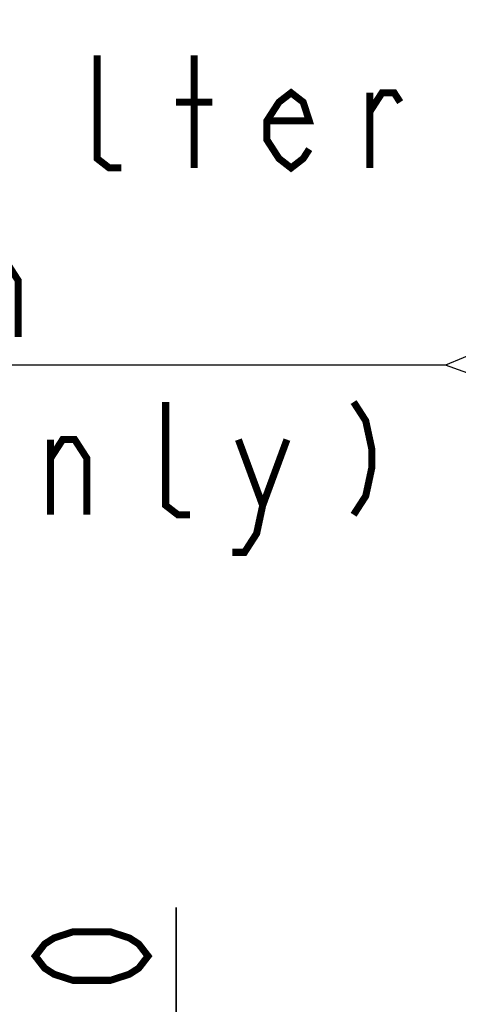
# Model space of a CAD drawing. Extents: x 35 to 410, y 33 to 287.
# Tile 55 of 65: x 233 to 245, y 185 to 213. Entities that reach past the tile are written whole.
import ezdxf

# ---------------------------------------------------------------- set-up
doc = ezdxf.new("R2010")
doc.units = 0
doc.header["$LTSCALE"] = 23.1
doc.layers.get('0').update_dxf_attribs({"linetype": 'CONTINUOUS'})
doc.layers.add('ALL_DIM', color=7, linetype='CONTINUOUS')
doc.layers.add('ALL_NOTE', color=7, linetype='CONTINUOUS')
doc.dimstyles.get("Standard").update_dxf_attribs({"dimtxt": 2.5, "dimasz": 2.5, "dimexe": 1.25, "dimexo": 0.625, "dimtad": 1, "dimcen": 2.5, "dimazin": 3, "dimtfac": 1, "dimtmove": 0, "dimatfit": 3})

# ---------------------------------------------------------------- blocks, each defined once
blk = doc.blocks.new('_OPEN')
at = {"color": 0, "linetype": 'BYBLOCK'}
for p, q in [((0, 0), (-1, 0.25)), ((-1, -0.25), (0, 0)), ((-1, 0), (0, 0))]:
    blk.add_line(p, q, dxfattribs=at)
blk = doc.blocks.new('*D7')
at = {"layer": 'ALL_DIM', "color": 2, "linetype": 'CONTINUOUS'}
for p, q in [((252.201, 217.14), (212.968, 217.14)), ((213.968, 217.14), (213.968, 189.89)), ((213.968, 162.64), (213.968, 189.89)), ((254.851, 162.64), (212.968, 162.64))]:
    blk.add_line(p, q, dxfattribs=at)
at = {"layer": 'ALL_DIM', "color": 2, "linetype": 'CONTINUOUS', "xscale": 2, "yscale": 2, "zscale": 2}
for p, rotation in [((213.968, 217.14), 90), ((213.968, 162.64), 270)]:
    blk.add_blockref('_OPEN', p, dxfattribs=dict(at, rotation=rotation))
blk = doc.blocks.new('_DOT')
at = {"color": 0, "linetype": 'BYBLOCK'}
blk.add_line((-0.25, 0), (-1, 0), dxfattribs=at)
at = {"color": 0, "linetype": 'BYBLOCK', "const_width": 0.25}
blk.add_lwpolyline([(-0.125, 0, 1), (0.125, 0, 1)], format="xyb", close=True, dxfattribs=at)
blk = doc.blocks.new('*D25')
at = {"layer": 'ALL_DIM', "color": 2, "linetype": 'CONTINUOUS'}
for p, q in [((237.192, 178.89), (237.192, 187.869)), ((237.192, 187.869), (237.192, 176.378)), ((264.92, 178.89), (236.192, 178.89)), ((237.192, 173.615), (237.192, 176.378)), ((252.231, 173.865), (236.192, 173.865)), ((237.192, 173.865), (237.192, 173.615))]:
    blk.add_line(p, q, dxfattribs=at)
at = {"layer": 'ALL_DIM', "color": 2, "linetype": 'CONTINUOUS', "xscale": 2, "yscale": 2, "zscale": 2}
for name, p, rotation in [('_OPEN', (237.192, 178.89), 270), ('_DOT', (237.192, 173.865), 90)]:
    blk.add_blockref(name, p, dxfattribs=dict(at, rotation=rotation))
blk = doc.blocks.new('*D27')
at = {"layer": 'ALL_DIM', "color": 2, "linetype": 'CONTINUOUS'}
for p, q in [((231.669, 181.53), (231.669, 193.92)), ((231.669, 193.92), (231.669, 177.235)), ((286.664, 181.53), (230.669, 181.53)), ((231.669, 172.69), (231.669, 177.235)), ((267.891, 172.94), (230.669, 172.94)), ((231.669, 172.94), (231.669, 172.69))]:
    blk.add_line(p, q, dxfattribs=at)
at = {"layer": 'ALL_DIM', "color": 2, "linetype": 'CONTINUOUS', "xscale": 2, "yscale": 2, "zscale": 2}
for name, p, rotation in [('_OPEN', (231.669, 181.53), 270), ('_DOT', (231.669, 172.94), 90)]:
    blk.add_blockref(name, p, dxfattribs=dict(at, rotation=rotation))

msp = doc.modelspace()

# ---------------------------------------------------------------- linework, layer by layer
at = {"layer": 'ALL_DIM', "color": 2, "linetype": 'CONTINUOUS', "const_width": 0.2}
msp.add_lwpolyline([(236.392, 186.493), (236.126, 186.149), (235.859, 185.977), (235.326, 185.805), (234.259, 185.805), (233.726, 185.977), (233.459, 186.149), (233.192, 186.493), (233.459, 186.837), (233.726, 187.009), (234.259, 187.181), (235.326, 187.181), (235.859, 187.009), (236.126, 186.837), (236.392, 186.493)], dxfattribs=at)
at = {"layer": 'ALL_NOTE', "color": 2, "linetype": 'CONTINUOUS'}
for p, q in [((253.387, 206.807), (244.828, 203.269)), ((244.578, 203.269), (217.058, 203.269)), ((244.578, 203.269), (217.058, 203.269)), ((244.828, 203.269), (244.578, 203.269)), ((244.828, 203.269), (244.578, 203.269)), ((252.615, 200.513), (244.828, 203.269))]:
    msp.add_line(p, q, dxfattribs=at)
at = {"layer": 'ALL_NOTE', "color": 2, "linetype": 'CONTINUOUS', "const_width": 0.2}
for points in [[(235.634, 208.869), (235.29, 208.869), (234.946, 209.136), (234.946, 212.069)], [(237.698, 208.869), (237.698, 212.069)], [(240.966, 209.403), (240.794, 209.136), (240.45, 208.869), (240.106, 209.136), (239.762, 209.669), (239.762, 210.203), (240.106, 210.736), (240.45, 211.003), (240.794, 210.736), (240.966, 210.203), (239.762, 210.203)], [(242.686, 210.469), (243.03, 211.003), (243.374, 211.003), (243.546, 210.736)], [(242.686, 208.869), (242.686, 211.003)], [(237.182, 210.736), (238.214, 210.736)], [(232.022, 206.203), (232.366, 206.203), (232.71, 205.669), (232.71, 204.069)], [(237.58, 199.023), (237.236, 199.023), (236.892, 199.289), (236.892, 202.223)], [(242.224, 202.223), (242.568, 201.689), (242.74, 200.889), (242.74, 200.356), (242.568, 199.556), (242.224, 199.023)], [(233.624, 199.023), (233.624, 201.156)], [(233.624, 200.623), (233.968, 201.156), (234.312, 201.156), (234.656, 200.623), (234.656, 199.023)], [(238.956, 201.156), (239.644, 199.289), (239.472, 198.489), (239.128, 197.956), (238.784, 197.956)], [(239.644, 199.289), (240.332, 201.156)]]:
    msp.add_lwpolyline(points, dxfattribs=at)

# ---------------------------------------------------------------- dimensions: what is measured, and where the dimension line sits
at = {"layer": 'ALL_DIM', "color": 2, "linetype": 'CONTINUOUS'}
dim = msp.add_linear_dim(base=(213.968, 217.14), p1=(255.851, 162.64), p2=(253.201, 217.14), angle=90, dimstyle='Standard', dxfattribs=at)
dim.commit()
dim.dimension.update_dxf_attribs({"geometry": '*D7', "text_midpoint": (213.968, 185.762), "dimtype": 128})
for base, p1, p2, picture, middle in [((231.669, 181.53), (268.891, 172.94), (287.664, 181.53), '*D27', (231.669, 182.912)), ((237.19230396, 178.89037957), (253.23064829, 173.86537958), (265.92016826, 178.89037957), '*D25', (237.19230396, 182.3652798))]:
    dim = msp.add_linear_dim(base=base, p1=p1, p2=p2, angle=90, dimstyle='Standard', override={"dimblk1": 'DOT', "dimsah": 1}, dxfattribs=at)
    dim.commit()
    dim.dimension.update_dxf_attribs({"geometry": picture, "text_midpoint": middle, "dimtype": 128})

doc.saveas('drawing.dxf')
